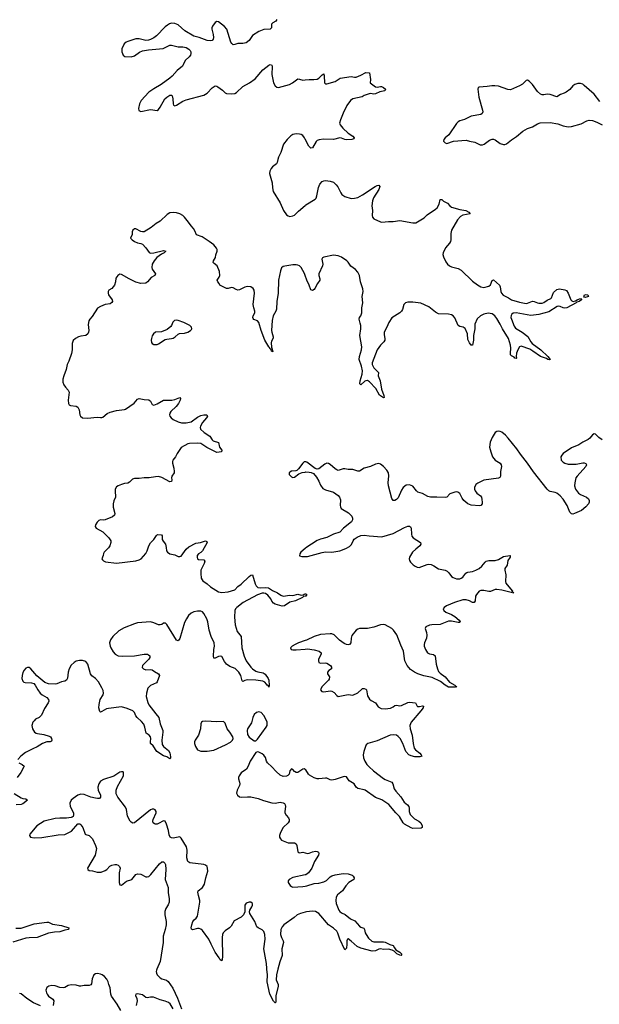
# Model space of a CAD drawing. Header units: inches. Extents: x 1694897 to 1849880, y 907231 to 1017944.
# Tile 78 of 171: x 1766473 to 1773636, y 939566 to 951729. Entities that reach past the tile are written whole.
import ezdxf

# ---------------------------------------------------------------- set-up
doc = ezdxf.new("R2010")
doc.units = ezdxf.units.IN
doc.header["$MEASUREMENT"] = 0
for name, color, linetype in [('B7963', 7, 'Continuous'), ('B7964', 7, 'Continuous'), ('B7965', 7, 'Continuous'), ('B7974', 7, 'Continuous'), ('B7975', 7, 'Continuous')]:
    doc.layers.add(name, color=color, linetype=linetype)

msp = doc.modelspace()

# ---------------------------------------------------------------- linework, layer by layer
at = {"layer": 'B7963', "color": 6, "elevation": 800}
for points in [[(1767723, 939490), (1767679, 939570), (1767608, 939668), (1767599, 939690), (1767593, 939770), (1767575, 939810), (1767566, 939846), (1767550, 939875), (1767519, 939910), (1767493, 939930), (1767470, 939940), (1767433, 939947), (1767410, 939943), (1767390, 939930), (1767370, 939881), (1767360, 939820), (1767352, 939808), (1767330, 939799), (1767270, 939800), (1767230, 939789), (1767210, 939789), (1767170, 939802), (1767110, 939808), (1767070, 939799), (1767030, 939775), (1767010, 939769), (1766970, 939774), (1766910, 939795), (1766870, 939797), (1766835, 939790), (1766810, 939775), (1766797, 939743), (1766803, 939710), (1766811, 939690), (1766830, 939666), (1766881, 939630), (1766894, 939610), (1766885, 939550)], [(1768169, 940000), (1768165, 939990), (1768160, 939970), (1768162, 939950), (1768172, 939930), (1768210, 939894), (1768230, 939883), (1768286, 939866), (1768306, 939850), (1768367, 939767), (1768424, 939644), (1768473, 939510)], [(1769663, 940000), (1769645, 939930), (1769641, 939870), (1769665, 939810), (1769667, 939790), (1769638, 939670), (1769638, 939602), (1769634, 939586), (1769630, 939586), (1769610, 939606), (1769564, 939690), (1769530, 939842), (1769534, 939930), (1769526, 940000)], [(1766730, 939548), (1766644, 939584), (1766560, 939640), (1766490, 939697), (1766470, 939698)], [(1768370, 939509), (1768333, 939573), (1768310, 939590), (1768270, 939607), (1768210, 939620), (1768127, 939653), (1768090, 939655), (1768050, 939645), (1768030, 939652), (1767990, 939682), (1767930, 939695), (1767909, 939691), (1767906, 939674), (1767919, 939639), (1767924, 939610), (1767912, 939550)]]:
    msp.add_lwpolyline(points, dxfattribs=at)
at = {"layer": 'B7964', "color": 6}
for points, elevation in [([(1769663, 950000), (1769655, 949965), (1769647, 949950), (1769597, 949910), (1769580, 949890), (1769563, 949857), (1769561, 949830), (1769592, 949712), (1769595, 949650), (1769605, 949605), (1769690, 949465), (1769732, 949372), (1769770, 949319), (1769790, 949305), (1769810, 949299), (1769850, 949305), (1769870, 949314), (1769917, 949363), (1770000, 949435)], 700), ([(1770000, 948571), (1769993, 948593), (1769950, 948666), (1769930, 948688), (1769910, 948698), (1769890, 948701), (1769850, 948700), (1769750, 948686), (1769730, 948679), (1769710, 948662), (1769694, 948626), (1769670, 948510), (1769667, 948350), (1769649, 948250), (1769646, 948154), (1769638, 948130), (1769606, 948070), (1769594, 948014), (1769586, 947890), (1769588, 947870), (1769606, 947810), (1769607, 947793), (1769584, 947756), (1769582, 947738), (1769583, 947683), (1769590, 947673), (1769601, 947630), (1769590, 947627), (1769578, 947658), (1769570, 947659), (1769559, 947679), (1769550, 947687), (1769503, 947770), (1769458, 947890), (1769429, 947989), (1769412, 948010), (1769366, 948026), (1769358, 948038), (1769355, 948050), (1769360, 948070), (1769377, 948110), (1769379, 948130), (1769366, 948170), (1769360, 948210), (1769375, 948350), (1769370, 948390), (1769359, 948410), (1769330, 948431), (1769290, 948435), (1769254, 948426), (1769190, 948392), (1769170, 948390), (1769150, 948396), (1769110, 948417), (1769090, 948419), (1769050, 948409), (1769030, 948410), (1768948, 948448), (1768938, 948470), (1768921, 948490), (1768914, 948510), (1768938, 948550), (1768945, 948570), (1768940, 948620), (1768915, 948690), (1768876, 948716), (1768864, 948730), (1768868, 948750), (1768891, 948790), (1768897, 948823), (1768915, 948870), (1768914, 948890), (1768907, 948907), (1768871, 948950), (1768815, 948990), (1768726, 949046), (1768658, 949070), (1768639, 949119), (1768621, 949150), (1768590, 949184), (1768559, 949230), (1768510, 949290), (1768490, 949309), (1768450, 949330), (1768410, 949343), (1768370, 949347), (1768330, 949342), (1768297, 949323), (1768210, 949242), (1768158, 949210), (1768097, 949163), (1768010, 949110), (1767990, 949107), (1767970, 949111), (1767910, 949147), (1767890, 949146), (1767869, 949131), (1767862, 949110), (1767864, 949076), (1767844, 949030), (1767861, 949010), (1767890, 948989), (1767930, 948971), (1767970, 948966), (1767990, 948957), (1768033, 948910), (1768072, 948852), (1768090, 948846), (1768129, 948849), (1768250, 948877), (1768280, 948870), (1768258, 948850), (1768226, 948834), (1768168, 948792), (1768133, 948750), (1768112, 948710), (1768106, 948670), (1768110, 948649), (1768153, 948590), (1768142, 948570), (1768097, 948543), (1768052, 948490), (1768030, 948476), (1767970, 948471), (1767910, 948488), (1767826, 948526), (1767730, 948583), (1767710, 948584), (1767685, 948570), (1767663, 948537), (1767658, 948490), (1767645, 948450), (1767610, 948410), (1767576, 948390), (1767565, 948370), (1767565, 948350), (1767572, 948330), (1767617, 948270), (1767621, 948250), (1767610, 948234), (1767590, 948221), (1767531, 948209), (1767470, 948185), (1767436, 948164), (1767370, 948064), (1767339, 948030), (1767327, 948010), (1767318, 947962), (1767326, 947890), (1767324, 947870), (1767313, 947847), (1767290, 947829), (1767230, 947820), (1767200, 947810), (1767162, 947790), (1767134, 947766), (1767121, 947730), (1767121, 947650), (1767115, 947605), (1767080, 947510), (1767061, 947470), (1767047, 947410), (1767017, 947330), (1767008, 947290), (1767008, 947250), (1767018, 947218), (1767038, 947190), (1767073, 947153), (1767084, 947130), (1767071, 947030), (1767074, 946990), (1767086, 946970), (1767102, 946962), (1767170, 946953), (1767190, 946942), (1767209, 946910), (1767217, 946850), (1767223, 946830), (1767249, 946810), (1767310, 946806), (1767430, 946821), (1767470, 946814), (1767490, 946815), (1767500, 946820), (1767555, 946865), (1767590, 946882), (1767670, 946902), (1767767, 946913), (1767782, 946918), (1767888, 946992), (1767930, 947040), (1767950, 947048), (1768010, 947036), (1768070, 947033), (1768090, 947015), (1768110, 946974), (1768130, 946968), (1768170, 946983), (1768250, 947028), (1768351, 947029), (1768390, 947038), (1768450, 947062), (1768459, 947050), (1768455, 947030), (1768435, 946990), (1768405, 946950), (1768341, 946890), (1768330, 946870), (1768326, 946850), (1768330, 946830), (1768346, 946810), (1768370, 946790), (1768430, 946760), (1768471, 946751), (1768530, 946751), (1768590, 946763), (1768670, 946819), (1768710, 946839), (1768750, 946849), (1768787, 946847), (1768794, 946830), (1768782, 946810), (1768730, 946753), (1768709, 946710), (1768705, 946690), (1768709, 946670), (1768751, 946630), (1768823, 946583), (1768850, 946539), (1768865, 946525), (1768928, 946508), (1768940, 946450), (1768970, 946410), (1768965, 946390), (1768910, 946382), (1768785, 946445), (1768710, 946493), (1768670, 946499), (1768570, 946494), (1768550, 946489), (1768470, 946443), (1768420, 946370), (1768400, 946330), (1768366, 946290), (1768360, 946270), (1768362, 946250), (1768378, 946190), (1768383, 946150), (1768380, 946130), (1768353, 946090), (1768350, 946070), (1768354, 946046), (1768350, 946025), (1768330, 946020), (1768230, 946075), (1768190, 946085), (1768150, 946084), (1768071, 946069), (1768010, 946070), (1767950, 946062), (1767890, 946062), (1767867, 946053), (1767830, 946017), (1767810, 946005), (1767770, 945999), (1767730, 945986), (1767688, 945970), (1767670, 945957), (1767654, 945930), (1767651, 945910), (1767658, 945830), (1767636, 945784), (1767628, 945750), (1767629, 945709), (1767647, 945630), (1767645, 945610), (1767620, 945590), (1767530, 945551), (1767510, 945547), (1767470, 945550), (1767450, 945543), (1767430, 945523), (1767410, 945490), (1767407, 945470), (1767419, 945450), (1767502, 945402), (1767575, 945330), (1767600, 945290), (1767601, 945270), (1767588, 945230), (1767570, 945205), (1767516, 945150), (1767510, 945137), (1767505, 945110), (1767490, 945070), (1767496, 945056), (1767510, 945043), (1767533, 945033), (1767670, 945016), (1767910, 945045), (1767950, 945057), (1767972, 945070), (1768030, 945135), (1768050, 945170), (1768070, 945228), (1768090, 945265), (1768132, 945308), (1768162, 945358), (1768170, 945366), (1768182, 945370), (1768225, 945365), (1768234, 945354), (1768234, 945310), (1768246, 945286), (1768273, 945250), (1768285, 945210), (1768289, 945169), (1768298, 945150), (1768330, 945133), (1768390, 945118), (1768430, 945100), (1768450, 945096), (1768470, 945101), (1768530, 945190), (1768563, 945217), (1768650, 945262), (1768709, 945269), (1768771, 945290), (1768785, 945285), (1768788, 945270), (1768732, 945168), (1768712, 945148), (1768684, 945130), (1768667, 945110), (1768664, 945090), (1768670, 945070), (1768683, 945063), (1768750, 945056), (1768759, 945039), (1768754, 945010), (1768713, 944930), (1768711, 944889), (1768717, 944830), (1768726, 944810), (1768738, 944798), (1768790, 944761), (1768830, 944724), (1768930, 944663), (1768970, 944653), (1769050, 944661), (1769130, 944688), (1769170, 944727), (1769210, 944756), (1769310, 944852), (1769330, 944867), (1769350, 944870), (1769381, 944761), (1769394, 944734), (1769416, 944716), (1769452, 944712), (1769510, 944717), (1769549, 944710), (1769599, 944679), (1769658, 944650), (1769701, 944621), (1769730, 944610), (1769810, 944621), (1769850, 944618), (1769910, 944631), (1769950, 944619), (1769975, 944625), (1769990, 944634), (1770000, 944635)], 700), ([(1770000, 946269), (1769990, 946269), (1769970, 946253), (1769920, 946180), (1769899, 946161), (1769884, 946156), (1769830, 946154), (1769810, 946141), (1769803, 946130), (1769804, 946110), (1769830, 946081), (1769850, 946072), (1769870, 946076), (1769921, 946119), (1769964, 946136), (1770000, 946141)], 800), ([(1770000, 945196), (1769949, 945150), (1769934, 945130), (1769930, 945107), (1769958, 945098), (1770000, 945096)], 800), ([(1770000, 944607), (1769978, 944602), (1769968, 944590), (1769881, 944550), (1769810, 944533), (1769746, 944490), (1769715, 944485), (1769630, 944509), (1769610, 944520), (1769590, 944547), (1769577, 944577), (1769541, 944621), (1769510, 944642), (1769490, 944647), (1769470, 944645), (1769410, 944625), (1769236, 944530), (1769156, 944470), (1769138, 944450), (1769133, 944430), (1769129, 944350), (1769135, 944255), (1769161, 944170), (1769211, 944110), (1769217, 943970), (1769246, 943866), (1769273, 943810), (1769328, 943730), (1769350, 943710), (1769390, 943682), (1769414, 943674), (1769482, 943662), (1769506, 943646), (1769543, 943590), (1769551, 943570), (1769557, 943503), (1769550, 943485), (1769542, 943502), (1769530, 943509), (1769523, 943523), (1769504, 943544), (1769478, 943558), (1769390, 943569), (1769290, 943574), (1769255, 943565), (1769230, 943553), (1769223, 943563), (1769207, 943630), (1769182, 943670), (1769134, 943714), (1769070, 943741), (1769030, 943770), (1769002, 943802), (1768970, 943861), (1768950, 943867), (1768930, 943862), (1768890, 943841), (1768870, 943842), (1768866, 943866), (1768870, 943950), (1768879, 943990), (1768876, 944030), (1768838, 944110), (1768815, 944190), (1768797, 944290), (1768784, 944330), (1768750, 944393), (1768730, 944414), (1768710, 944423), (1768670, 944424), (1768626, 944414), (1768590, 944397), (1768559, 944370), (1768533, 944330), (1768510, 944281), (1768450, 944087), (1768430, 944055), (1768410, 944063), (1768290, 944260), (1768273, 944273), (1768250, 944274), (1768230, 944260), (1768210, 944253), (1768190, 944254), (1768130, 944279), (1768090, 944290), (1767930, 944277), (1767890, 944266), (1767763, 944217), (1767700, 944180), (1767624, 944110), (1767594, 944070), (1767584, 944030), (1767591, 943990), (1767600, 943970), (1767630, 943919), (1767652, 943892), (1767690, 943873), (1767748, 943868), (1767890, 943870), (1768012, 943892), (1768051, 943891), (1768065, 943885), (1768080, 943870), (1768080, 943850), (1768070, 943830), (1768007, 943770), (1767992, 943750), (1767988, 943728), (1768003, 943710), (1768030, 943700), (1768090, 943704), (1768110, 943700), (1768138, 943678), (1768187, 943650), (1768200, 943630), (1768172, 943550), (1768163, 943537), (1768090, 943503), (1768071, 943489), (1768058, 943470), (1768038, 943410), (1768036, 943370), (1768055, 943295), (1768067, 943267), (1768154, 943154), (1768194, 943110), (1768208, 943030), (1768240, 942950), (1768243, 942930), (1768230, 942830), (1768234, 942774), (1768249, 942749), (1768310, 942702), (1768330, 942672), (1768335, 942625), (1768335, 942605), (1768330, 942600), (1768290, 942623), (1768250, 942635), (1768168, 942690), (1768121, 942761), (1768091, 942790), (1768088, 942810), (1768095, 942850), (1768090, 942870), (1768073, 942893), (1768037, 942917), (1768021, 942990), (1768005, 943025), (1767979, 943059), (1767925, 943110), (1767910, 943131), (1767892, 943170), (1767871, 943191), (1767802, 943222), (1767730, 943239), (1767570, 943222), (1767545, 943215), (1767490, 943182), (1767470, 943175), (1767463, 943183), (1767452, 943230), (1767454, 943270), (1767469, 943330), (1767503, 943390), (1767507, 943410), (1767503, 943443), (1767490, 943476), (1767448, 943550), (1767410, 943590), (1767365, 943625), (1767348, 943648), (1767316, 943770), (1767290, 943799), (1767250, 943813), (1767210, 943815), (1767170, 943804), (1767146, 943790), (1767110, 943754), (1767085, 943710), (1767073, 943670), (1767063, 943597), (1767050, 943572), (1767030, 943560), (1766990, 943551), (1766930, 943524), (1766910, 943520), (1766830, 943527), (1766783, 943543), (1766684, 943624), (1766612, 943712), (1766590, 943727), (1766570, 943727), (1766550, 943717), (1766527, 943693), (1766513, 943667), (1766505, 943630), (1766501, 943590), (1766510, 943559), (1766526, 943546), (1766542, 943542), (1766618, 943538), (1766649, 943529), (1766665, 943510), (1766697, 943450), (1766727, 943410), (1766750, 943390), (1766810, 943356), (1766830, 943330), (1766831, 943310), (1766826, 943290), (1766780, 943220), (1766743, 943137), (1766712, 943110), (1766670, 943087), (1766650, 943070), (1766637, 943050), (1766623, 943010), (1766632, 942970), (1766655, 942930), (1766675, 942915), (1766691, 942910), (1766770, 942901), (1766839, 942879), (1766852, 942870), (1766865, 942850), (1766870, 942830), (1766864, 942816), (1766850, 942810), (1766810, 942808), (1766755, 942790), (1766690, 942748), (1766636, 942724), (1766545, 942675), (1766487, 942630), (1766451, 942590)], 700), ([(1770000, 944059), (1769920, 944030), (1769878, 944010), (1769842, 943990), (1769819, 943970), (1769827, 943950), (1769847, 943947), (1769890, 943946), (1770000, 943954)], 800), ([(1770000, 942468), (1769990, 942475), (1769970, 942472), (1769910, 942431), (1769890, 942430), (1769870, 942442), (1769850, 942466), (1769830, 942474), (1769812, 942450), (1769802, 942410), (1769788, 942392), (1769770, 942384), (1769730, 942381), (1769690, 942397), (1769641, 942441), (1769590, 942499), (1769536, 942550), (1769523, 942570), (1769510, 942614), (1769490, 942644), (1769470, 942661), (1769430, 942683), (1769410, 942687), (1769390, 942676), (1769320, 942570), (1769298, 942510), (1769276, 942470), (1769210, 942424), (1769184, 942390), (1769175, 942370), (1769175, 942350), (1769189, 942310), (1769192, 942290), (1769188, 942270), (1769159, 942210), (1769154, 942174), (1769164, 942150), (1769188, 942130), (1769210, 942125), (1769290, 942131), (1769330, 942129), (1769421, 942110), (1769485, 942085), (1769590, 942056), (1769630, 942053), (1769690, 942062), (1769710, 942061), (1769730, 942057), (1769746, 942046), (1769755, 942030), (1769758, 942010), (1769748, 941950), (1769750, 941930), (1769764, 941904), (1769796, 941870), (1769804, 941850), (1769801, 941830), (1769791, 941809), (1769728, 941750), (1769694, 941690), (1769683, 941650), (1769684, 941630), (1769694, 941610), (1769710, 941594), (1769790, 941563), (1769870, 941559), (1769888, 941550), (1769897, 941530), (1769909, 941449), (1769921, 941441), (1769930, 941439), (1769970, 941447), (1770000, 941439)], 800), ([(1766462, 942550), (1766505, 942530), (1766528, 942510), (1766521, 942490), (1766487, 942430), (1766442, 942370)], 700), ([(1769526, 940000), (1769525, 940010), (1769524, 940070), (1769491, 940250), (1769508, 940370), (1769504, 940430), (1769490, 940464), (1769470, 940485), (1769418, 940510), (1769404, 940524), (1769377, 940590), (1769318, 940690), (1769313, 940710), (1769315, 940730), (1769340, 940770), (1769348, 940790), (1769350, 940813), (1769330, 940828), (1769310, 940830), (1769270, 940814), (1769256, 940790), (1769255, 940710), (1769237, 940670), (1769210, 940644), (1769124, 940596), (1769088, 940530), (1769066, 940510), (1769010, 940474), (1768989, 940450), (1768981, 940430), (1768975, 940390), (1768980, 940150), (1768970, 940104), (1768950, 940114), (1768939, 940139), (1768890, 940212), (1768839, 940310), (1768812, 940372), (1768730, 940480), (1768710, 940496), (1768690, 940501), (1768670, 940502), (1768608, 940488), (1768596, 940496), (1768593, 940510), (1768599, 940550), (1768614, 940590), (1768630, 940610), (1768655, 940630), (1768670, 940654), (1768701, 940830), (1768701, 940850), (1768681, 940910), (1768673, 940950), (1768679, 940970), (1768732, 941008), (1768758, 941050), (1768774, 941130), (1768796, 941210), (1768795, 941250), (1768789, 941269), (1768770, 941287), (1768750, 941295), (1768575, 941315), (1768551, 941331), (1768537, 941377), (1768543, 941470), (1768536, 941510), (1768470, 941620), (1768450, 941634), (1768370, 941619), (1768350, 941622), (1768331, 941631), (1768318, 941658), (1768310, 941713), (1768289, 941790), (1768270, 941830), (1768249, 941831), (1768190, 941799), (1768170, 941793), (1768150, 941792), (1768137, 941797), (1768122, 941810), (1768118, 941830), (1768121, 941850), (1768161, 941930), (1768161, 941950), (1768145, 941970), (1768130, 941976), (1768110, 941977), (1768090, 941970), (1767890, 941809), (1767870, 941806), (1767850, 941817), (1767837, 941830), (1767807, 941890), (1767792, 941972), (1767781, 942001), (1767684, 942124), (1767665, 942165), (1767667, 942210), (1767683, 942257), (1767754, 942390), (1767757, 942430), (1767750, 942440), (1767730, 942440), (1767710, 942432), (1767636, 942384), (1767510, 942344), (1767470, 942322), (1767449, 942290), (1767439, 942250), (1767443, 942210), (1767472, 942148), (1767473, 942127), (1767458, 942110), (1767433, 942107), (1767409, 942111), (1767350, 942127), (1767270, 942157), (1767230, 942161), (1767190, 942149), (1767134, 942110), (1767110, 942087), (1767093, 942050), (1767096, 942010), (1767137, 941930), (1767138, 941902), (1767133, 941887), (1767121, 941879), (1767107, 941873), (1767050, 941866), (1766970, 941867), (1766910, 941862), (1766775, 941830), (1766684, 941770), (1766599, 941670), (1766593, 941650), (1766605, 941630), (1766650, 941621), (1766748, 941628), (1766950, 941658), (1767030, 941662), (1767115, 941705), (1767190, 941796), (1767215, 941795), (1767230, 941785), (1767252, 941752), (1767283, 941670), (1767290, 941664), (1767332, 941652), (1767372, 941612), (1767409, 941530), (1767421, 941490), (1767405, 941410), (1767311, 941250), (1767314, 941230), (1767330, 941220), (1767374, 941214), (1767430, 941199), (1767478, 941198), (1767530, 941218), (1767550, 941232), (1767588, 941272), (1767610, 941284), (1767650, 941292), (1767670, 941292), (1767690, 941284), (1767706, 941270), (1767716, 941250), (1767704, 941190), (1767701, 941150), (1767704, 941070), (1767710, 941041), (1767730, 941040), (1767794, 941086), (1767858, 941110), (1767908, 941170), (1767930, 941179), (1767970, 941173), (1768030, 941140), (1768050, 941139), (1768070, 941147), (1768095, 941170), (1768200, 941300), (1768230, 941327), (1768250, 941327), (1768268, 941308), (1768273, 941293), (1768277, 941230), (1768272, 941110), (1768306, 941010), (1768306, 940946), (1768319, 940870), (1768320, 940830), (1768306, 940794), (1768279, 940750), (1768267, 940713), (1768267, 940670), (1768282, 940590), (1768282, 940550), (1768270, 940490), (1768246, 940410), (1768245, 940330), (1768210, 940095), (1768169, 940000)], 800), ([(1766403, 942170), (1766490, 942117), (1766510, 942110), (1766550, 942106), (1766568, 942090), (1766510, 942043), (1766490, 942036), (1766430, 942030)], 700), ([(1770000, 941165), (1769850, 941131), (1769804, 941110), (1769789, 941090), (1769791, 941070), (1769815, 941035), (1769830, 941023), (1769850, 941015), (1769970, 941021), (1770000, 941027)], 800), ([(1770000, 940705), (1769943, 940690), (1769901, 940670), (1769863, 940637), (1769736, 940550), (1769715, 940525), (1769700, 940490), (1769697, 940430), (1769709, 940390), (1769729, 940350), (1769731, 940330), (1769712, 940250), (1769717, 940170), (1769686, 940090), (1769663, 940000)], 800), ([(1766427, 940507), (1766490, 940507), (1766650, 940561), (1766810, 940581), (1766830, 940579), (1766877, 940557), (1766990, 940541), (1767082, 940510), (1767076, 940490), (1767030, 940482), (1766970, 940460), (1766904, 940456), (1766830, 940444), (1766690, 940390), (1766590, 940389), (1766550, 940384), (1766390, 940336)], 700)]:
    msp.add_lwpolyline(points, dxfattribs=dict(at, elevation=elevation))
at = {"layer": 'B7964', "color": 6, "elevation": 800}
for points in [[(1768410, 948018), (1768386, 948014), (1768366, 947994), (1768350, 947950), (1768341, 947939), (1768296, 947904), (1768226, 947874), (1768150, 947868), (1768125, 947850), (1768110, 947824), (1768100, 947790), (1768097, 947770), (1768103, 947743), (1768110, 947731), (1768130, 947716), (1768170, 947715), (1768190, 947723), (1768270, 947777), (1768290, 947783), (1768350, 947789), (1768370, 947795), (1768393, 947810), (1768430, 947845), (1768447, 947853), (1768510, 947857), (1768550, 947870), (1768584, 947890), (1768597, 947903), (1768601, 947910), (1768595, 947930), (1768575, 947950), (1768503, 947990), (1768430, 948014)], [(1769430, 943180), (1769398, 943170), (1769370, 943145), (1769354, 943110), (1769338, 943042), (1769288, 942970), (1769284, 942950), (1769290, 942900), (1769308, 942868), (1769370, 942821), (1769390, 942823), (1769410, 942842), (1769520, 942990), (1769530, 943010), (1769533, 943030), (1769531, 943050), (1769516, 943090), (1769490, 943135), (1769457, 943170)], [(1768770, 943065), (1768730, 943058), (1768719, 943050), (1768710, 943030), (1768708, 942970), (1768684, 942890), (1768640, 942830), (1768632, 942810), (1768632, 942790), (1768645, 942750), (1768671, 942711), (1768710, 942693), (1768790, 942693), (1768870, 942707), (1769015, 942770), (1769076, 942804), (1769104, 942830), (1769110, 942850), (1769105, 942870), (1769070, 942929), (1769036, 942970), (1769010, 943041), (1768990, 943061), (1768910, 943057)]]:
    msp.add_lwpolyline(points, close=True, dxfattribs=at)
at = {"layer": 'B7965', "color": 6, "elevation": 700}
for points in [[(1769650, 951730), (1769640, 951710), (1769600, 951690), (1769585, 951675), (1769583, 951630), (1769570, 951612), (1769490, 951606), (1769430, 951584), (1769348, 951532), (1769310, 951470), (1769270, 951445), (1769230, 951433), (1769170, 951436), (1769130, 951421), (1769110, 951419), (1769093, 951433), (1769084, 951450), (1769032, 951612), (1769004, 951644), (1768930, 951701), (1768910, 951707), (1768890, 951695), (1768857, 951650), (1768849, 951630), (1768849, 951610), (1768865, 951545), (1768867, 951510), (1768862, 951490), (1768850, 951474), (1768830, 951466), (1768790, 951472), (1768690, 951508), (1768625, 951525), (1768513, 951593), (1768430, 951665), (1768390, 951683), (1768350, 951685), (1768323, 951677), (1768298, 951662), (1768270, 951639), (1768164, 951530), (1768130, 951504), (1768090, 951483), (1768064, 951476), (1768030, 951474), (1767950, 951491), (1767910, 951493), (1767810, 951460), (1767789, 951450), (1767766, 951430), (1767737, 951370), (1767734, 951330), (1767752, 951292), (1767774, 951274), (1767850, 951270), (1767890, 951284), (1767954, 951326), (1767990, 951343), (1768065, 951355), (1768245, 951375), (1768327, 951413), (1768350, 951416), (1768430, 951394), (1768490, 951393), (1768530, 951386), (1768565, 951365), (1768578, 951350), (1768587, 951330), (1768588, 951310), (1768582, 951290), (1768567, 951270), (1768517, 951223), (1768495, 951170), (1768485, 951155), (1768418, 951102), (1768358, 951030), (1768330, 951006), (1768221, 950930), (1768130, 950876), (1768070, 950832), (1767976, 950730), (1767954, 950690), (1767940, 950630), (1767946, 950606), (1767970, 950594), (1768090, 950618), (1768173, 950607), (1768190, 950619), (1768210, 950648), (1768268, 950750), (1768290, 950772), (1768330, 950797), (1768350, 950797), (1768356, 950790), (1768366, 950750), (1768368, 950688), (1768374, 950674), (1768390, 950667), (1768410, 950673), (1768490, 950721), (1768530, 950739), (1768750, 950795), (1768790, 950820), (1768852, 950888), (1768890, 950910), (1768910, 950907), (1768920, 950900), (1768978, 950858), (1769010, 950826), (1769030, 950816), (1769088, 950812), (1769130, 950817), (1769152, 950828), (1769230, 950902), (1769313, 950950), (1769382, 950998), (1769476, 951110), (1769550, 951168), (1769570, 951176), (1769588, 951168), (1769594, 951150), (1769587, 951050), (1769608, 950948), (1769631, 950911), (1769650, 950897), (1769670, 950892), (1769807, 950930), (1769844, 950950), (1769910, 950998), (1769930, 950996), (1769970, 950981), (1770000, 950985)], [(1770000, 950254), (1769992, 950270), (1769970, 950297), (1769950, 950311), (1769930, 950317), (1769890, 950319), (1769850, 950311), (1769825, 950295), (1769779, 950250), (1769734, 950190), (1769700, 950090), (1769670, 950030), (1769663, 950000)]]:
    msp.add_lwpolyline(points, dxfattribs=at)
at = {"layer": 'B7974', "color": 6}
for points, elevation in [([(1770000, 949435), (1770010, 949444), (1770123, 949510), (1770135, 949525), (1770146, 949554), (1770165, 949655), (1770181, 949699), (1770210, 949730), (1770230, 949739), (1770250, 949741), (1770310, 949736), (1770350, 949720), (1770384, 949690), (1770404, 949664), (1770440, 949590), (1770455, 949570), (1770490, 949545), (1770570, 949522), (1770610, 949523), (1770650, 949534), (1770710, 949567), (1770865, 949670), (1770890, 949682), (1770910, 949684), (1770922, 949670), (1770910, 949630), (1770847, 949530), (1770831, 949490), (1770826, 949430), (1770834, 949370), (1770827, 949310), (1770831, 949290), (1770850, 949270), (1770930, 949233), (1770950, 949229), (1771030, 949238), (1771090, 949237), (1771170, 949249), (1771330, 949220), (1771370, 949219), (1771470, 949283), (1771510, 949317), (1771613, 949387), (1771630, 949405), (1771655, 949450), (1771670, 949507), (1771690, 949507), (1771709, 949489), (1771761, 949461), (1771788, 949428), (1771810, 949414), (1771910, 949385), (1771987, 949370), (1772023, 949350), (1772038, 949330), (1771950, 949315), (1771921, 949299), (1771884, 949256), (1771810, 949130), (1771800, 949090), (1771800, 949010), (1771795, 948990), (1771784, 948970), (1771734, 948910), (1771705, 948850), (1771702, 948830), (1771710, 948798), (1771739, 948739), (1771761, 948710), (1771785, 948690), (1771810, 948678), (1771890, 948656), (1771930, 948633), (1772070, 948499), (1772130, 948452), (1772170, 948428), (1772210, 948420), (1772270, 948437), (1772290, 948454), (1772310, 948507), (1772330, 948514), (1772404, 948450), (1772412, 948430), (1772417, 948370), (1772426, 948350), (1772446, 948326), (1772515, 948295), (1772550, 948269), (1772650, 948238), (1772730, 948225), (1772750, 948228), (1772810, 948253), (1772830, 948250), (1772870, 948230), (1772890, 948226), (1772930, 948229), (1772950, 948237), (1772990, 948264), (1773037, 948283), (1773045, 948295), (1773070, 948361), (1773110, 948396), (1773144, 948404), (1773210, 948393), (1773230, 948384), (1773251, 948350), (1773282, 948270), (1773295, 948255), (1773311, 948249), (1773343, 948257), (1773363, 948270), (1773390, 948280), (1773410, 948285), (1773417, 948277), (1773415, 948270), (1773388, 948250), (1773359, 948241), (1773350, 948230), (1773236, 948170), (1773210, 948166), (1773189, 948169), (1773150, 948187), (1773130, 948190), (1773113, 948187), (1773010, 948120), (1772890, 948089), (1772790, 948076), (1772610, 948110), (1772570, 948102), (1772554, 948090), (1772545, 948075), (1772544, 948050), (1772549, 948030), (1772584, 947944), (1772600, 947920), (1772681, 947870), (1772754, 947814), (1772790, 947749), (1772805, 947730), (1772913, 947650), (1772999, 947570), (1773027, 947530), (1773014, 947526), (1773001, 947530), (1772984, 947544), (1772910, 947569), (1772816, 947636), (1772778, 947658), (1772670, 947697), (1772650, 947686), (1772628, 947650), (1772613, 947610), (1772606, 947570), (1772613, 947550), (1772610, 947542), (1772590, 947550), (1772582, 947562), (1772550, 947575), (1772540, 947590), (1772536, 947610), (1772542, 947670), (1772539, 947710), (1772512, 947790), (1772438, 947910), (1772410, 947970), (1772370, 948038), (1772345, 948070), (1772310, 948094), (1772263, 948103), (1772210, 948093), (1772169, 948071), (1772128, 948032), (1772099, 947970), (1772098, 947910), (1772079, 947830), (1772079, 947770), (1772070, 947710), (1772051, 947709), (1772030, 947737), (1772010, 947780), (1772007, 947850), (1771976, 947916), (1771952, 947932), (1771910, 947941), (1771890, 947951), (1771850, 948045), (1771830, 948070), (1771810, 948082), (1771770, 948091), (1771650, 948097), (1771610, 948118), (1771530, 948182), (1771430, 948226), (1771330, 948238), (1771270, 948238), (1771239, 948230), (1771218, 948210), (1771204, 948150), (1771193, 948130), (1771170, 948106), (1771073, 948047), (1771033, 947990), (1771010, 947930), (1770977, 947870), (1770975, 947835), (1770986, 947790), (1770984, 947770), (1770971, 947750), (1770930, 947709), (1770892, 947650), (1770827, 947490), (1770829, 947469), (1770849, 947429), (1770907, 947370), (1770903, 947330), (1770926, 947270), (1770943, 947163), (1770972, 947088), (1770976, 947064), (1770970, 947060), (1770921, 947090), (1770874, 947174), (1770795, 947255), (1770771, 947271), (1770750, 947269), (1770738, 947262), (1770690, 947218), (1770675, 947230), (1770679, 947270), (1770703, 947350), (1770708, 947390), (1770698, 947450), (1770669, 947530), (1770671, 947570), (1770695, 947650), (1770699, 947690), (1770678, 947830), (1770688, 947910), (1770687, 947950), (1770682, 947982), (1770666, 948030), (1770673, 948050), (1770688, 948070), (1770699, 948110), (1770701, 948170), (1770714, 948230), (1770706, 948310), (1770716, 948370), (1770714, 948406), (1770683, 948490), (1770672, 948570), (1770651, 948611), (1770622, 948642), (1770564, 948684), (1770532, 948732), (1770516, 948750), (1770450, 948795), (1770410, 948814), (1770350, 948819), (1770230, 948797), (1770213, 948787), (1770206, 948770), (1770219, 948710), (1770215, 948690), (1770170, 948590), (1770171, 948570), (1770183, 948530), (1770182, 948510), (1770152, 948470), (1770121, 948410), (1770110, 948396), (1770090, 948385), (1770070, 948392), (1770051, 948451), (1770020, 948510), (1770000, 948571)], 700), ([(1773670, 946541), (1773628, 946570), (1773590, 946608), (1773570, 946612), (1773550, 946599), (1773520, 946560), (1773498, 946542), (1773430, 946512), (1773382, 946478), (1773290, 946440), (1773190, 946371), (1773171, 946350), (1773162, 946330), (1773165, 946290), (1773190, 946262), (1773210, 946250), (1773250, 946238), (1773350, 946238), (1773430, 946255), (1773450, 946255), (1773468, 946248), (1773476, 946230), (1773470, 946210), (1773360, 946090), (1773346, 946070), (1773331, 946010), (1773327, 945970), (1773341, 945930), (1773380, 945880), (1773403, 945863), (1773477, 945830), (1773500, 945810), (1773512, 945790), (1773512, 945770), (1773503, 945750), (1773467, 945710), (1773414, 945666), (1773330, 945628), (1773310, 945623), (1773290, 945627), (1773270, 945647), (1773238, 945730), (1773190, 945805), (1773150, 945849), (1773110, 945881), (1773090, 945890), (1773030, 945900), (1773010, 945911), (1772990, 945931), (1772824, 946144), (1772750, 946252), (1772661, 946361), (1772618, 946430), (1772510, 946560), (1772476, 946596), (1772430, 946634), (1772410, 946644), (1772390, 946648), (1772370, 946643), (1772350, 946628), (1772310, 946570), (1772285, 946510), (1772280, 946450), (1772293, 946390), (1772315, 946330), (1772350, 946290), (1772412, 946252), (1772423, 946230), (1772425, 946210), (1772413, 946150), (1772416, 946090), (1772407, 946073), (1772390, 946064), (1772210, 946040), (1772135, 946005), (1772110, 945986), (1772094, 945950), (1772094, 945930), (1772100, 945910), (1772121, 945881), (1772167, 945847), (1772178, 945830), (1772184, 945804), (1772189, 945770), (1772186, 945750), (1772171, 945729), (1772156, 945724), (1772051, 945731), (1772010, 945750), (1771963, 945790), (1771940, 945820), (1771910, 945875), (1771888, 945892), (1771870, 945897), (1771850, 945894), (1771790, 945871), (1771750, 945832), (1771730, 945825), (1771629, 945831), (1771550, 945829), (1771518, 945838), (1771450, 945877), (1771394, 945894), (1771375, 945910), (1771330, 945967), (1771290, 945982), (1771250, 945979), (1771210, 945951), (1771190, 945916), (1771150, 945822), (1771130, 945801), (1771110, 945790), (1771090, 945788), (1771070, 945813), (1771030, 945970), (1771028, 946010), (1771036, 946096), (1771031, 946131), (1771010, 946166), (1770970, 946208), (1770930, 946238), (1770910, 946245), (1770870, 946239), (1770810, 946209), (1770730, 946190), (1770670, 946154), (1770650, 946152), (1770590, 946172), (1770530, 946174), (1770490, 946181), (1770470, 946180), (1770410, 946160), (1770390, 946167), (1770370, 946181), (1770310, 946236), (1770290, 946247), (1770270, 946249), (1770242, 946238), (1770170, 946180), (1770150, 946177), (1770126, 946186), (1770022, 946262), (1770010, 946269), (1770000, 946269)], 800), ([(1770000, 946141), (1770010, 946142), (1770050, 946141), (1770076, 946136), (1770102, 946122), (1770139, 946079), (1770168, 946030), (1770190, 945979), (1770220, 945940), (1770250, 945922), (1770350, 945894), (1770409, 945850), (1770425, 945830), (1770439, 945799), (1770435, 945730), (1770436, 945710), (1770447, 945690), (1770537, 945637), (1770576, 945596), (1770586, 945570), (1770584, 945550), (1770572, 945528), (1770473, 945450), (1770430, 945399), (1770350, 945375), (1770269, 945331), (1770190, 945314), (1770150, 945297), (1770010, 945205), (1770000, 945196)], 800), ([(1770000, 945096), (1770030, 945096), (1770210, 945149), (1770250, 945154), (1770330, 945153), (1770430, 945170), (1770504, 945196), (1770550, 945221), (1770574, 945246), (1770593, 945290), (1770608, 945312), (1770642, 945338), (1770690, 945359), (1770730, 945362), (1770790, 945353), (1770950, 945341), (1771090, 945381), (1771230, 945457), (1771270, 945473), (1771290, 945474), (1771304, 945464), (1771312, 945450), (1771313, 945373), (1771318, 945350), (1771337, 945330), (1771426, 945270), (1771430, 945250), (1771417, 945230), (1771367, 945190), (1771328, 945150), (1771290, 945090), (1771284, 945070), (1771289, 945050), (1771304, 945030), (1771335, 944995), (1771358, 944978), (1771385, 944965), (1771410, 944961), (1771510, 944998), (1771530, 945002), (1771559, 944999), (1771590, 944984), (1771647, 944947), (1771729, 944929), (1771757, 944917), (1771777, 944897), (1771810, 944851), (1771830, 944839), (1771870, 944824), (1771910, 944823), (1771930, 944829), (1771950, 944842), (1771987, 944893), (1771999, 944901), (1772010, 944906), (1772070, 944913), (1772111, 944929), (1772149, 944950), (1772183, 944977), (1772223, 945030), (1772238, 945042), (1772270, 945049), (1772350, 945049), (1772390, 945063), (1772450, 945100), (1772531, 945111), (1772534, 945110), (1772533, 945090), (1772506, 945050), (1772496, 944990), (1772470, 944950), (1772466, 944930), (1772480, 944870), (1772475, 944790), (1772482, 944770), (1772496, 944750), (1772561, 944670), (1772560, 944660), (1772579, 944650), (1772561, 944650), (1772559, 944659), (1772547, 944653), (1772430, 944683), (1772370, 944691), (1772350, 944689), (1772290, 944664), (1772270, 944664), (1772210, 944678), (1772170, 944679), (1772150, 944669), (1772116, 944630), (1772106, 944610), (1772100, 944550), (1772090, 944531), (1772070, 944530), (1772030, 944550), (1771990, 944563), (1771950, 944563), (1771846, 944530), (1771748, 944490), (1771718, 944470), (1771708, 944450), (1771716, 944430), (1771739, 944410), (1771810, 944383), (1771850, 944358), (1771904, 944310), (1771914, 944290), (1771910, 944283), (1771890, 944282), (1771810, 944298), (1771770, 944298), (1771670, 944260), (1771565, 944255), (1771538, 944250), (1771490, 944230), (1771485, 944210), (1771501, 944161), (1771506, 944126), (1771502, 944090), (1771475, 944030), (1771471, 944010), (1771472, 943990), (1771486, 943950), (1771514, 943910), (1771537, 943897), (1771588, 943888), (1771608, 943870), (1771620, 943770), (1771635, 943710), (1771650, 943678), (1771670, 943657), (1771731, 943611), (1771784, 943544), (1771851, 943510), (1771859, 943499), (1771874, 943490), (1771857, 943483), (1771770, 943485), (1771730, 943509), (1771673, 943553), (1771570, 943602), (1771465, 943625), (1771394, 943650), (1771350, 943669), (1771301, 943701), (1771260, 943750), (1771231, 943810), (1771216, 943930), (1771181, 944001), (1771133, 944130), (1771092, 944190), (1771070, 944210), (1770990, 944253), (1770970, 944257), (1770930, 944252), (1770850, 944224), (1770770, 944207), (1770670, 944207), (1770650, 944202), (1770630, 944187), (1770579, 944121), (1770569, 944091), (1770564, 944030), (1770550, 944010), (1770530, 944007), (1770510, 944011), (1770482, 944022), (1770423, 944063), (1770361, 944130), (1770330, 944142), (1770310, 944142), (1770190, 944133), (1770111, 944110), (1770016, 944064), (1770000, 944059)], 800), ([(1770000, 944635), (1770010, 944636), (1770022, 944630), (1770010, 944610), (1770000, 944607)], 700), ([(1770000, 943954), (1770030, 943956), (1770110, 943947), (1770175, 943930), (1770199, 943910), (1770197, 943890), (1770166, 943830), (1770164, 943810), (1770169, 943789), (1770190, 943781), (1770250, 943784), (1770270, 943781), (1770314, 943750), (1770328, 943730), (1770324, 943710), (1770292, 943690), (1770275, 943670), (1770278, 943650), (1770301, 943610), (1770298, 943582), (1770291, 943569), (1770208, 943490), (1770190, 943450), (1770205, 943430), (1770230, 943427), (1770310, 943437), (1770330, 943435), (1770360, 943420), (1770390, 943379), (1770410, 943370), (1770530, 943395), (1770590, 943384), (1770650, 943412), (1770699, 943461), (1770710, 943467), (1770730, 943467), (1770750, 943460), (1770759, 943450), (1770770, 943376), (1770796, 943336), (1770818, 943318), (1770870, 943290), (1770902, 943242), (1770941, 943221), (1770990, 943216), (1771054, 943226), (1771090, 943239), (1771110, 943256), (1771130, 943263), (1771170, 943255), (1771190, 943259), (1771270, 943295), (1771290, 943300), (1771366, 943290), (1771384, 943250), (1771390, 943246), (1771414, 943246), (1771450, 943255), (1771464, 943250), (1771457, 943230), (1771431, 943190), (1771310, 943052), (1771296, 943010), (1771300, 942970), (1771323, 942890), (1771335, 942790), (1771348, 942730), (1771363, 942710), (1771417, 942670), (1771435, 942650), (1771442, 942630), (1771418, 942622), (1771355, 942625), (1771310, 942634), (1771280, 942650), (1771243, 942690), (1771207, 942790), (1771174, 942850), (1771150, 942876), (1771130, 942889), (1771090, 942896), (1771051, 942889), (1770890, 942822), (1770773, 942787), (1770755, 942770), (1770747, 942753), (1770725, 942690), (1770718, 942650), (1770722, 942610), (1770736, 942570), (1770761, 942530), (1770790, 942499), (1770846, 942450), (1770970, 942355), (1770990, 942343), (1771073, 942310), (1771086, 942290), (1771102, 942230), (1771119, 942199), (1771183, 942130), (1771225, 942065), (1771266, 942030), (1771280, 942010), (1771285, 941990), (1771285, 941950), (1771300, 941910), (1771350, 941859), (1771404, 941830), (1771430, 941810), (1771446, 941770), (1771446, 941750), (1771436, 941744), (1771330, 941740), (1771310, 941746), (1771230, 941790), (1771210, 941810), (1771165, 941885), (1771121, 941930), (1771036, 942036), (1770950, 942092), (1770870, 942123), (1770743, 942210), (1770730, 942216), (1770650, 942232), (1770631, 942250), (1770605, 942290), (1770545, 942325), (1770510, 942378), (1770490, 942381), (1770470, 942378), (1770370, 942344), (1770330, 942336), (1770310, 942338), (1770270, 942358), (1770250, 942361), (1770170, 942351), (1770150, 942353), (1770110, 942366), (1770055, 942395), (1770040, 942410), (1770010, 942461), (1770000, 942468)], 800), ([(1770000, 941439), (1770030, 941431), (1770050, 941433), (1770090, 941450), (1770130, 941458), (1770150, 941456), (1770165, 941445), (1770171, 941430), (1770165, 941410), (1770115, 941330), (1770083, 941250), (1770043, 941190), (1770010, 941167), (1770000, 941165)], 800), ([(1770000, 941027), (1770020, 941030), (1770110, 941060), (1770170, 941061), (1770230, 941081), (1770263, 941097), (1770310, 941141), (1770330, 941154), (1770370, 941166), (1770470, 941184), (1770530, 941177), (1770580, 941160), (1770594, 941150), (1770607, 941130), (1770602, 941110), (1770540, 941070), (1770505, 941030), (1770463, 940970), (1770402, 940918), (1770383, 940890), (1770378, 940850), (1770384, 940810), (1770417, 940730), (1770431, 940711), (1770450, 940696), (1770496, 940676), (1770562, 940622), (1770616, 940596), (1770672, 940532), (1770690, 940520), (1770725, 940505), (1770732, 940492), (1770742, 940450), (1770753, 940430), (1770785, 940385), (1770826, 940346), (1770850, 940339), (1770970, 940338), (1770990, 940334), (1771046, 940306), (1771090, 940292), (1771104, 940264), (1771121, 940241), (1771171, 940210), (1771191, 940190), (1771192, 940172), (1771196, 940170), (1771170, 940174), (1771132, 940190), (1771101, 940221), (1771075, 940235), (1771030, 940246), (1770970, 940245), (1770930, 940250), (1770910, 940247), (1770870, 940229), (1770830, 940223), (1770690, 940261), (1770642, 940282), (1770570, 940347), (1770530, 940374), (1770524, 940370), (1770517, 940350), (1770517, 940310), (1770510, 940261), (1770490, 940240), (1770430, 940370), (1770406, 940446), (1770391, 940470), (1770350, 940508), (1770290, 940548), (1770170, 940690), (1770130, 940712), (1770090, 940718), (1770018, 940710), (1770000, 940705)], 800)]:
    msp.add_lwpolyline(points, dxfattribs=dict(at, elevation=elevation))
at = {"layer": 'B7974', "color": 6, "elevation": 700}
msp.add_lwpolyline([(1773459, 948299), (1773443, 948303), (1773454, 948330), (1773470, 948336), (1773493, 948330), (1773496, 948316), (1773503, 948310), (1773490, 948305)], close=True, dxfattribs=at)
at = {"layer": 'B7975', "color": 6}
for points, elevation in [([(1770000, 950985), (1770050, 950991), (1770109, 950989), (1770150, 950995), (1770170, 951005), (1770210, 951048), (1770230, 951059), (1770237, 951037), (1770241, 950950), (1770250, 950936), (1770270, 950935), (1770370, 950966), (1770435, 951005), (1770570, 951029), (1770610, 951019), (1770630, 951020), (1770690, 951044), (1770750, 951078), (1770794, 951074), (1770806, 950990), (1770804, 950950), (1770870, 950899), (1770890, 950896), (1770930, 950905), (1770942, 950902), (1770968, 950890), (1770993, 950870), (1770984, 950850), (1770924, 950836), (1770870, 950812), (1770850, 950810), (1770810, 950816), (1770790, 950814), (1770730, 950791), (1770704, 950776), (1770590, 950753), (1770560, 950730), (1770517, 950670), (1770470, 950574), (1770436, 950490), (1770426, 950450), (1770434, 950430), (1770467, 950390), (1770530, 950328), (1770588, 950290), (1770606, 950270), (1770601, 950259), (1770578, 950250), (1770510, 950244), (1770489, 950249), (1770450, 950267), (1770430, 950270), (1770350, 950248), (1770228, 950252), (1770174, 950246), (1770150, 950236), (1770137, 950223), (1770090, 950145), (1770070, 950143), (1770046, 950166), (1770000, 950254)], 700), ([(1773640, 950720), (1773570, 950808), (1773450, 950918), (1773430, 950932), (1773402, 950942), (1773370, 950942), (1773332, 950928), (1773310, 950910), (1773273, 950867), (1773225, 950835), (1773200, 950820), (1773156, 950804), (1773110, 950777), (1773030, 950807), (1772990, 950808), (1772950, 950801), (1772930, 950802), (1772910, 950810), (1772870, 950842), (1772810, 950927), (1772770, 950969), (1772750, 950984), (1772730, 950977), (1772688, 950932), (1772650, 950910), (1772536, 950864), (1772505, 950865), (1772390, 950906), (1772346, 950914), (1772306, 950914), (1772250, 950902), (1772150, 950896), (1772137, 950890), (1772134, 950870), (1772147, 950770), (1772192, 950610), (1772195, 950590), (1772189, 950571), (1772170, 950559), (1772050, 950536), (1771970, 950496), (1771910, 950479), (1771890, 950468), (1771870, 950448), (1771775, 950305), (1771730, 950270), (1771716, 950250), (1771711, 950230), (1771730, 950207), (1771750, 950201), (1771833, 950227), (1771990, 950242), (1772030, 950229), (1772098, 950218), (1772164, 950184), (1772190, 950183), (1772212, 950190), (1772279, 950241), (1772310, 950253), (1772330, 950253), (1772350, 950245), (1772410, 950198), (1772450, 950186), (1772470, 950186), (1772490, 950197), (1772550, 950247), (1772613, 950287), (1772690, 950354), (1772750, 950385), (1772810, 950404), (1772870, 950443), (1772904, 950456), (1773030, 950461), (1773124, 950444), (1773190, 950418), (1773250, 950407), (1773290, 950410), (1773410, 950441), (1773482, 950478), (1773510, 950486), (1773550, 950482), (1773605, 950465), (1773671, 950431)], 800)]:
    msp.add_lwpolyline(points, dxfattribs=dict(at, elevation=elevation))

doc.saveas('drawing.dxf')
